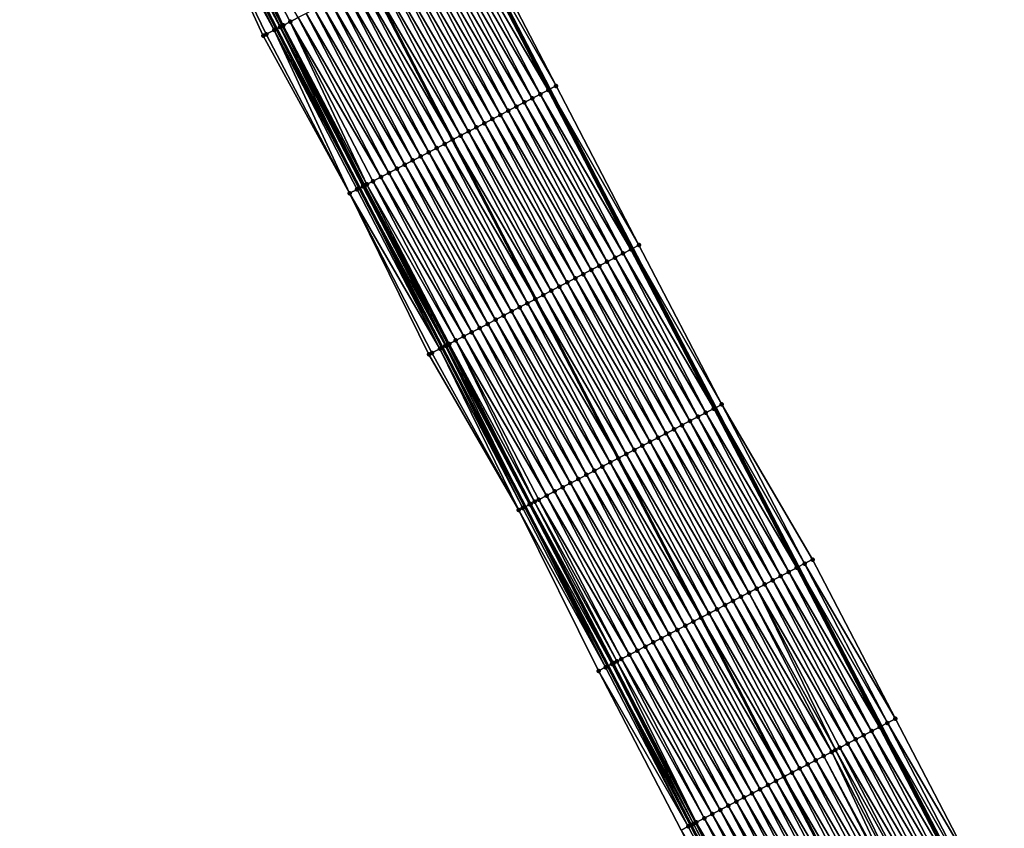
# Model space of a CAD drawing. Header units: feet. Extents: x 2010743 to 2022806, y 818705 to 837694.
# Tile 116 of 256: x 2013422 to 2013532, y 823030 to 823120. Entities that reach past the tile are written whole.
import ezdxf

# ---------------------------------------------------------------- set-up
doc = ezdxf.new("R2010")
doc.units = ezdxf.units.FT
doc.header["$MEASUREMENT"] = 0
for name, color, linetype, lineweight in [('EP_Travel Lane', 172, 'Continuous', 53), ('Road Shots', 141, 'Continuous', 100), ('STRIPING', 60, 'Continuous', 53)]:
    doc.layers.add(name, color=color, linetype=linetype, lineweight=lineweight)
doc.layers.add('I-77-MM17-21_NB-Surface-Border', color=7, linetype='Continuous')
doc.layers.add('I-77-MM17-21_NB-Surface-TIN', color=7, linetype='Continuous')

msp = doc.modelspace()

# ---------------------------------------------------------------- linework, layer by layer
at = {"layer": 'EP_Travel Lane'}
for points in [[(2013444.61, 823182.99, 291.57), (2013453.55, 823165.46, 291.31), (2013462.75, 823147.7, 291.03), (2013471.96, 823129.95, 290.75), (2013481.16, 823112.21, 290.46), (2013490.4, 823094.47, 290.19), (2013499.63, 823076.73, 289.9), (2013508.86, 823059, 289.61), (2013518.1, 823041.26, 289.33), (2013527.33, 823023.52, 289.06), (2013536.57, 823005.78, 288.79), (2013545.8, 822988.04, 288.51), (2013555.03, 822970.3, 288.22), (2013564.27, 822952.57, 287.92), (2013573.5, 822934.83, 287.62), (2013582.72, 822917.09, 287.32), (2013591.94, 822899.34, 287.04), (2013601.16, 822881.6, 286.75), (2013610.39, 822863.86, 286.44), (2013619.61, 822846.11, 286.13), (2013628.83, 822828.37, 285.83), (2013638.05, 822810.62, 285.53)], [(2013423.22, 823171.86, 292.03), (2013432.35, 823154.46, 291.74), (2013441.55, 823136.71, 291.45), (2013450.75, 823118.95, 291.16), (2013459.97, 823101.18, 290.87), (2013469.2, 823083.44, 290.59), (2013478.42, 823065.7, 290.3), (2013487.65, 823047.96, 290.02), (2013496.88, 823030.22, 289.73), (2013506.1, 823012.47, 289.45), (2013515.33, 822994.73, 289.16), (2013524.56, 822976.99, 288.88), (2013533.78, 822959.25, 288.59), (2013543.01, 822941.5, 288.3), (2013552.24, 822923.75, 288.01), (2013561.46, 822906.01, 287.71), (2013570.69, 822888.26, 287.42), (2013579.91, 822870.52, 287.12), (2013589.13, 822852.78, 286.83), (2013598.35, 822835.03, 286.53), (2013607.58, 822817.29, 286.24)]]:
    msp.add_polyline3d(points, dxfattribs=at)
at = {"layer": 'I-77-MM17-21_NB-Surface-Border', "color": 3, "linetype": 'Continuous', "lineweight": -3}
for points in [[(2013444.95, 823183.17, 291.56), (2013454.27, 823165.83, 291.28), (2013464.36, 823148.54, 290.97), (2013472.68, 823130.33, 290.72), (2013481.88, 823112.59, 290.44), (2013491.11, 823094.85, 290.16), (2013500.34, 823077.1, 289.88), (2013510.45, 823059.82, 289.56), (2013519.68, 823042.08, 289.27), (2013528.91, 823024.34, 288.99), (2013540.79, 823007.98, 288.59), (2013550.02, 822990.24, 288.28), (2013560.13, 822972.96, 287.94), (2013569.36, 822955.22, 287.66), (2013578.59, 822937.49, 287.36), (2013587.83, 822919.75, 287.06), (2013597.07, 822902.02, 286.77), (2013606.3, 822884.28, 286.47), (2013615.54, 822866.55, 286.17), (2013623.9, 822848.35, 285.91), (2013632.25, 822830.15, 285.67), (2013641.49, 822812.42, 285.37)], [(2013605.87, 822816.4, 286.18), (2013595.87, 822833.74, 286.43), (2013586.61, 822851.46, 286.74), (2013576.72, 822868.86, 287.01), (2013567.8, 822886.76, 287.35), (2013558.29, 822904.36, 287.55), (2013549.15, 822922.15, 287.81), (2013539.84, 822939.86, 288.12), (2013530.76, 822957.67, 288.44), (2013521.91, 822975.61, 288.75), (2013513.15, 822993.6, 289.04), (2013504.81, 823011.8, 289.41), (2013495.83, 823029.67, 289.71), (2013486.62, 823047.42, 289.99), (2013477.72, 823065.33, 290.28), (2013467.72, 823082.67, 290.54), (2013458.88, 823100.62, 290.82), (2013449.25, 823118.17, 291.1), (2013440.9, 823136.37, 291.43), (2013431.24, 823153.89, 291.7), (2013422.13, 823171.3, 291.99)]]:
    msp.add_polyline3d(points, dxfattribs=at)
at = {"layer": 'I-77-MM17-21_NB-Surface-TIN', "color": 128, "linetype": 'Continuous', "lineweight": -3}
for points in [[(2013441.75, 823136.81, 291.46), (2013441.55, 823136.71, 291.45), (2013450.75, 823118.95, 291.16)], [(2013441.75, 823136.81, 291.46), (2013451.13, 823119.15, 291.16), (2013441.84, 823136.86, 291.46)], [(2013441.75, 823136.81, 291.46), (2013450.75, 823118.95, 291.16), (2013451.13, 823119.15, 291.16)], [(2013441.84, 823136.86, 291.46), (2013451.19, 823119.18, 291.16), (2013442.17, 823137.03, 291.45)], [(2013441.84, 823136.86, 291.46), (2013451.13, 823119.15, 291.16), (2013451.19, 823119.18, 291.16)], [(2013442.17, 823137.03, 291.45), (2013451.49, 823119.33, 291.16), (2013443.06, 823137.49, 291.43)], [(2013442.17, 823137.03, 291.45), (2013451.38, 823119.27, 291.16), (2013451.49, 823119.33, 291.16)], [(2013442.17, 823137.03, 291.45), (2013451.19, 823119.18, 291.16), (2013451.38, 823119.27, 291.16)], [(2013443.06, 823137.49, 291.43), (2013452.27, 823119.73, 291.14), (2013453.15, 823120.2, 291.11)], [(2013443.06, 823137.49, 291.43), (2013451.49, 823119.33, 291.16), (2013452.27, 823119.73, 291.14)], [(2013441.29, 823136.57, 291.45), (2013440.9, 823136.37, 291.43), (2013450.49, 823118.81, 291.16)], [(2013440.9, 823136.37, 291.43), (2013449.6, 823118.35, 291.11), (2013450.49, 823118.81, 291.16)], [(2013440.9, 823136.37, 291.43), (2013449.25, 823118.17, 291.1), (2013449.6, 823118.35, 291.11)], [(2013441.29, 823136.57, 291.45), (2013450.49, 823118.81, 291.16), (2013441.55, 823136.71, 291.45)], [(2013450.49, 823118.81, 291.16), (2013450.75, 823118.95, 291.16), (2013441.55, 823136.71, 291.45)], [(2013481.88, 823112.59, 290.44), (2013472.68, 823130.33, 290.72), (2013471.96, 823129.95, 290.75)], [(2013480.11, 823111.66, 290.49), (2013470.91, 823129.4, 290.78), (2013470.02, 823128.94, 290.8)], [(2013481, 823112.13, 290.47), (2013471.79, 823129.87, 290.75), (2013470.91, 823129.4, 290.78)], [(2013480.11, 823111.66, 290.49), (2013481, 823112.13, 290.47), (2013470.91, 823129.4, 290.78)], [(2013471.79, 823129.87, 290.75), (2013481.16, 823112.21, 290.46), (2013471.96, 823129.95, 290.75)], [(2013481, 823112.13, 290.47), (2013481.16, 823112.21, 290.46), (2013471.79, 823129.87, 290.75)], [(2013481.88, 823112.59, 290.44), (2013471.96, 823129.95, 290.75), (2013481.16, 823112.21, 290.46)], [(2013477.45, 823110.28, 290.54), (2013468.24, 823128.02, 290.83), (2013467.36, 823127.56, 290.85)], [(2013478.34, 823110.74, 290.52), (2013469.13, 823128.48, 290.82), (2013468.24, 823128.02, 290.83)], [(2013477.45, 823110.28, 290.54), (2013478.34, 823110.74, 290.52), (2013468.24, 823128.02, 290.83)], [(2013479.22, 823111.2, 290.5), (2013470.02, 823128.94, 290.8), (2013469.13, 823128.48, 290.82)], [(2013478.34, 823110.74, 290.52), (2013479.22, 823111.2, 290.5), (2013469.13, 823128.48, 290.82)], [(2013479.22, 823111.2, 290.5), (2013480.11, 823111.66, 290.49), (2013470.02, 823128.94, 290.8)], [(2013475.67, 823109.36, 290.59), (2013466.47, 823127.1, 290.87), (2013465.58, 823126.64, 290.89)], [(2013476.56, 823109.82, 290.57), (2013467.36, 823127.56, 290.85), (2013466.47, 823127.1, 290.87)], [(2013475.67, 823109.36, 290.59), (2013476.56, 823109.82, 290.57), (2013466.47, 823127.1, 290.87)], [(2013476.56, 823109.82, 290.57), (2013477.45, 823110.28, 290.54), (2013467.36, 823127.56, 290.85)], [(2013473.9, 823108.43, 290.62), (2013464.69, 823126.18, 290.9), (2013463.81, 823125.72, 290.92)], [(2013474.79, 823108.89, 290.6), (2013465.58, 823126.64, 290.89), (2013464.69, 823126.18, 290.9)], [(2013473.9, 823108.43, 290.62), (2013474.79, 823108.89, 290.6), (2013464.69, 823126.18, 290.9)], [(2013474.79, 823108.89, 290.6), (2013475.67, 823109.36, 290.59), (2013465.58, 823126.64, 290.89)], [(2013471.24, 823107.05, 290.67), (2013462.03, 823124.8, 290.95), (2013461.14, 823124.34, 290.97)], [(2013472.13, 823107.51, 290.65), (2013462.92, 823125.26, 290.94), (2013462.03, 823124.8, 290.95)], [(2013471.24, 823107.05, 290.67), (2013472.13, 823107.51, 290.65), (2013462.03, 823124.8, 290.95)], [(2013473.01, 823107.97, 290.64), (2013463.81, 823125.72, 290.92), (2013462.92, 823125.26, 290.94)], [(2013472.13, 823107.51, 290.65), (2013473.01, 823107.97, 290.64), (2013462.92, 823125.26, 290.94)], [(2013473.01, 823107.97, 290.64), (2013473.9, 823108.43, 290.62), (2013463.81, 823125.72, 290.92)], [(2013469.47, 823106.12, 290.7), (2013460.25, 823123.88, 290.99), (2013459.37, 823123.42, 291)], [(2013460.25, 823123.88, 290.99), (2013470.35, 823106.59, 290.68), (2013461.14, 823124.34, 290.97)], [(2013469.47, 823106.12, 290.7), (2013470.35, 823106.59, 290.68), (2013460.25, 823123.88, 290.99)], [(2013471.24, 823107.05, 290.67), (2013461.14, 823124.34, 290.97), (2013470.35, 823106.59, 290.68)], [(2013466.8, 823104.74, 290.75), (2013457.59, 823122.5, 291.04), (2013456.7, 823122.04, 291.05)], [(2013467.69, 823105.2, 290.73), (2013458.48, 823122.96, 291.02), (2013457.59, 823122.5, 291.04)], [(2013466.8, 823104.74, 290.75), (2013467.69, 823105.2, 290.73), (2013457.59, 823122.5, 291.04)], [(2013468.58, 823105.66, 290.72), (2013459.37, 823123.42, 291), (2013458.48, 823122.96, 291.02)], [(2013467.69, 823105.2, 290.73), (2013468.58, 823105.66, 290.72), (2013458.48, 823122.96, 291.02)], [(2013468.58, 823105.66, 290.72), (2013469.47, 823106.12, 290.7), (2013459.37, 823123.42, 291)], [(2013465.03, 823103.82, 290.78), (2013455.82, 823121.58, 291.07), (2013454.93, 823121.12, 291.08)], [(2013465.92, 823104.28, 290.77), (2013456.7, 823122.04, 291.05), (2013455.82, 823121.58, 291.07)], [(2013465.03, 823103.82, 290.78), (2013465.92, 823104.28, 290.77), (2013455.82, 823121.58, 291.07)], [(2013465.92, 823104.28, 290.77), (2013466.8, 823104.74, 290.75), (2013456.7, 823122.04, 291.05)], [(2013463.26, 823102.89, 290.81), (2013454.04, 823120.66, 291.1), (2013453.15, 823120.2, 291.11)], [(2013464.14, 823103.35, 290.8), (2013454.93, 823121.12, 291.08), (2013454.04, 823120.66, 291.1)], [(2013463.26, 823102.89, 290.81), (2013464.14, 823103.35, 290.8), (2013454.04, 823120.66, 291.1)], [(2013464.14, 823103.35, 290.8), (2013465.03, 823103.82, 290.78), (2013454.93, 823121.12, 291.08)], [(2013460.37, 823101.39, 290.88), (2013451.19, 823119.18, 291.16), (2013451.13, 823119.15, 291.16)], [(2013460.47, 823101.44, 290.88), (2013451.38, 823119.27, 291.16), (2013451.19, 823119.18, 291.16)], [(2013460.37, 823101.39, 290.88), (2013460.47, 823101.44, 290.88), (2013451.19, 823119.18, 291.16)], [(2013460.59, 823101.51, 290.88), (2013451.49, 823119.33, 291.16), (2013451.38, 823119.27, 291.16)], [(2013460.47, 823101.44, 290.88), (2013460.59, 823101.51, 290.88), (2013451.38, 823119.27, 291.16)], [(2013460.8, 823101.62, 290.88), (2013452.27, 823119.73, 291.14), (2013451.49, 823119.33, 291.16)], [(2013460.59, 823101.51, 290.88), (2013460.8, 823101.62, 290.88), (2013451.49, 823119.33, 291.16)], [(2013462.37, 823102.43, 290.83), (2013453.15, 823120.2, 291.11), (2013452.27, 823119.73, 291.14)], [(2013460.8, 823101.62, 290.88), (2013461.48, 823101.97, 290.86), (2013452.27, 823119.73, 291.14)], [(2013461.48, 823101.97, 290.86), (2013462.37, 823102.43, 290.83), (2013452.27, 823119.73, 291.14)], [(2013462.37, 823102.43, 290.83), (2013463.26, 823102.89, 290.81), (2013453.15, 823120.2, 291.11)], [(2013458.88, 823100.62, 290.82), (2013449.6, 823118.35, 291.11), (2013449.25, 823118.17, 291.1)], [(2013458.88, 823100.62, 290.82), (2013450.49, 823118.81, 291.16), (2013449.6, 823118.35, 291.11)], [(2013450.49, 823118.81, 291.16), (2013459.97, 823101.18, 290.87), (2013450.75, 823118.95, 291.16)], [(2013459.71, 823101.05, 290.86), (2013459.97, 823101.18, 290.87), (2013450.49, 823118.81, 291.16)], [(2013458.88, 823100.62, 290.82), (2013459.71, 823101.05, 290.86), (2013450.49, 823118.81, 291.16)], [(2013451.13, 823119.15, 291.16), (2013450.75, 823118.95, 291.16), (2013459.97, 823101.18, 290.87)], [(2013460.37, 823101.39, 290.88), (2013451.13, 823119.15, 291.16), (2013459.97, 823101.18, 290.87)], [(2013489.34, 823093.92, 290.21), (2013480.11, 823111.66, 290.49), (2013479.22, 823111.2, 290.5)], [(2013490.22, 823094.38, 290.19), (2013481, 823112.13, 290.47), (2013480.11, 823111.66, 290.49)], [(2013489.34, 823093.92, 290.21), (2013490.22, 823094.38, 290.19), (2013480.11, 823111.66, 290.49)], [(2013481, 823112.13, 290.47), (2013490.4, 823094.47, 290.19), (2013481.16, 823112.21, 290.46)], [(2013490.22, 823094.38, 290.19), (2013490.4, 823094.47, 290.19), (2013481, 823112.13, 290.47)], [(2013491.11, 823094.85, 290.16), (2013481.88, 823112.59, 290.44), (2013481.16, 823112.21, 290.46)], [(2013491.11, 823094.85, 290.16), (2013481.16, 823112.21, 290.46), (2013490.4, 823094.47, 290.19)], [(2013487.56, 823093, 290.24), (2013478.34, 823110.74, 290.52), (2013477.45, 823110.28, 290.54)], [(2013488.45, 823093.46, 290.22), (2013479.22, 823111.2, 290.5), (2013478.34, 823110.74, 290.52)], [(2013487.56, 823093, 290.24), (2013488.45, 823093.46, 290.22), (2013478.34, 823110.74, 290.52)], [(2013488.45, 823093.46, 290.22), (2013489.34, 823093.92, 290.21), (2013479.22, 823111.2, 290.5)], [(2013484.9, 823091.61, 290.3), (2013475.67, 823109.36, 290.59), (2013474.79, 823108.89, 290.6)], [(2013485.79, 823092.08, 290.28), (2013476.56, 823109.82, 290.57), (2013475.67, 823109.36, 290.59)], [(2013484.9, 823091.61, 290.3), (2013485.79, 823092.08, 290.28), (2013475.67, 823109.36, 290.59)], [(2013486.68, 823092.54, 290.26), (2013477.45, 823110.28, 290.54), (2013476.56, 823109.82, 290.57)], [(2013485.79, 823092.08, 290.28), (2013486.68, 823092.54, 290.26), (2013476.56, 823109.82, 290.57)], [(2013486.68, 823092.54, 290.26), (2013487.56, 823093, 290.24), (2013477.45, 823110.28, 290.54)], [(2013483.13, 823090.69, 290.33), (2013473.9, 823108.43, 290.62), (2013473.01, 823107.97, 290.64)], [(2013484.01, 823091.15, 290.31), (2013474.79, 823108.89, 290.6), (2013473.9, 823108.43, 290.62)], [(2013483.13, 823090.69, 290.33), (2013484.01, 823091.15, 290.31), (2013473.9, 823108.43, 290.62)], [(2013484.01, 823091.15, 290.31), (2013484.9, 823091.61, 290.3), (2013474.79, 823108.89, 290.6)], [(2013481.35, 823089.77, 290.36), (2013472.13, 823107.51, 290.65), (2013471.24, 823107.05, 290.67)], [(2013482.24, 823090.23, 290.35), (2013473.01, 823107.97, 290.64), (2013472.13, 823107.51, 290.65)], [(2013481.35, 823089.77, 290.36), (2013482.24, 823090.23, 290.35), (2013472.13, 823107.51, 290.65)], [(2013482.24, 823090.23, 290.35), (2013483.13, 823090.69, 290.33), (2013473.01, 823107.97, 290.64)], [(2013478.69, 823088.38, 290.42), (2013469.47, 823106.12, 290.7), (2013468.58, 823105.66, 290.72)], [(2013469.47, 823106.12, 290.7), (2013479.58, 823088.84, 290.4), (2013470.35, 823106.59, 290.68)], [(2013478.69, 823088.38, 290.42), (2013479.58, 823088.84, 290.4), (2013469.47, 823106.12, 290.7)], [(2013480.47, 823089.31, 290.38), (2013471.24, 823107.05, 290.67), (2013470.35, 823106.59, 290.68)], [(2013480.47, 823089.31, 290.38), (2013470.35, 823106.59, 290.68), (2013479.58, 823088.84, 290.4)], [(2013480.47, 823089.31, 290.38), (2013481.35, 823089.77, 290.36), (2013471.24, 823107.05, 290.67)], [(2013476.92, 823087.46, 290.45), (2013467.69, 823105.2, 290.73), (2013466.8, 823104.74, 290.75)], [(2013477.81, 823087.92, 290.44), (2013468.58, 823105.66, 290.72), (2013467.69, 823105.2, 290.73)], [(2013476.92, 823087.46, 290.45), (2013477.81, 823087.92, 290.44), (2013467.69, 823105.2, 290.73)], [(2013477.81, 823087.92, 290.44), (2013478.69, 823088.38, 290.42), (2013468.58, 823105.66, 290.72)], [(2013474.26, 823086.07, 290.5), (2013465.03, 823103.82, 290.78), (2013464.14, 823103.35, 290.8)], [(2013475.14, 823086.54, 290.49), (2013465.92, 823104.28, 290.77), (2013465.03, 823103.82, 290.78)], [(2013474.26, 823086.07, 290.5), (2013475.14, 823086.54, 290.49), (2013465.03, 823103.82, 290.78)], [(2013476.03, 823087, 290.47), (2013466.8, 823104.74, 290.75), (2013465.92, 823104.28, 290.77)], [(2013475.14, 823086.54, 290.49), (2013476.03, 823087, 290.47), (2013465.92, 823104.28, 290.77)], [(2013476.03, 823087, 290.47), (2013476.92, 823087.46, 290.45), (2013466.8, 823104.74, 290.75)], [(2013472.48, 823085.15, 290.53), (2013463.26, 823102.89, 290.81), (2013462.37, 823102.43, 290.83)], [(2013473.37, 823085.61, 290.52), (2013464.14, 823103.35, 290.8), (2013463.26, 823102.89, 290.81)], [(2013472.48, 823085.15, 290.53), (2013473.37, 823085.61, 290.52), (2013463.26, 823102.89, 290.81)], [(2013473.37, 823085.61, 290.52), (2013474.26, 823086.07, 290.5), (2013464.14, 823103.35, 290.8)], [(2013470.71, 823084.23, 290.57), (2013461.48, 823101.97, 290.86), (2013460.8, 823101.62, 290.88)], [(2013471.6, 823084.69, 290.55), (2013462.37, 823102.43, 290.83), (2013461.48, 823101.97, 290.86)], [(2013470.71, 823084.23, 290.57), (2013471.6, 823084.69, 290.55), (2013461.48, 823101.97, 290.86)], [(2013471.6, 823084.69, 290.55), (2013472.48, 823085.15, 290.53), (2013462.37, 823102.43, 290.83)], [(2013468.93, 823083.3, 290.58), (2013459.71, 823101.05, 290.86), (2013458.88, 823100.62, 290.82)], [(2013467.72, 823082.67, 290.54), (2013468.05, 823082.84, 290.55), (2013458.88, 823100.62, 290.82)], [(2013468.05, 823082.84, 290.55), (2013468.93, 823083.3, 290.58), (2013458.88, 823100.62, 290.82)], [(2013468.93, 823083.3, 290.58), (2013459.97, 823101.18, 290.87), (2013459.71, 823101.05, 290.86)], [(2013469.56, 823083.63, 290.6), (2013460.37, 823101.39, 290.88), (2013459.97, 823101.18, 290.87)], [(2013469.56, 823083.63, 290.6), (2013459.97, 823101.18, 290.87), (2013469.2, 823083.44, 290.59)], [(2013468.93, 823083.3, 290.58), (2013469.2, 823083.44, 290.59), (2013459.97, 823101.18, 290.87)], [(2013469.62, 823083.66, 290.6), (2013460.47, 823101.44, 290.88), (2013460.37, 823101.39, 290.88)], [(2013469.56, 823083.63, 290.6), (2013469.62, 823083.66, 290.6), (2013460.37, 823101.39, 290.88)], [(2013469.82, 823083.77, 290.59), (2013460.59, 823101.51, 290.88), (2013460.47, 823101.44, 290.88)], [(2013469.62, 823083.66, 290.6), (2013469.82, 823083.77, 290.59), (2013460.47, 823101.44, 290.88)], [(2013469.97, 823083.84, 290.59), (2013460.8, 823101.62, 290.88), (2013460.59, 823101.51, 290.88)], [(2013469.82, 823083.77, 290.59), (2013469.97, 823083.84, 290.59), (2013460.59, 823101.51, 290.88)], [(2013469.97, 823083.84, 290.59), (2013470.71, 823084.23, 290.57), (2013460.8, 823101.62, 290.88)], [(2013499.45, 823076.64, 289.91), (2013490.22, 823094.38, 290.19), (2013489.34, 823093.92, 290.21)], [(2013490.22, 823094.38, 290.19), (2013499.63, 823076.73, 289.9), (2013490.4, 823094.47, 290.19)], [(2013499.45, 823076.64, 289.91), (2013499.63, 823076.73, 289.9), (2013490.22, 823094.38, 290.19)], [(2013500.34, 823077.1, 289.88), (2013491.11, 823094.85, 290.16), (2013490.4, 823094.47, 290.19)], [(2013500.34, 823077.1, 289.88), (2013490.4, 823094.47, 290.19), (2013499.63, 823076.73, 289.9)], [(2013496.79, 823075.26, 289.96), (2013487.56, 823093, 290.24), (2013486.68, 823092.54, 290.26)], [(2013497.68, 823075.72, 289.95), (2013488.45, 823093.46, 290.22), (2013487.56, 823093, 290.24)], [(2013496.79, 823075.26, 289.96), (2013497.68, 823075.72, 289.95), (2013487.56, 823093, 290.24)], [(2013498.56, 823076.18, 289.93), (2013489.34, 823093.92, 290.21), (2013488.45, 823093.46, 290.22)], [(2013497.68, 823075.72, 289.95), (2013498.56, 823076.18, 289.93), (2013488.45, 823093.46, 290.22)], [(2013498.56, 823076.18, 289.93), (2013499.45, 823076.64, 289.91), (2013489.34, 823093.92, 290.21)], [(2013495.02, 823074.33, 290), (2013485.79, 823092.08, 290.28), (2013484.9, 823091.61, 290.3)], [(2013495.9, 823074.79, 289.98), (2013486.68, 823092.54, 290.26), (2013485.79, 823092.08, 290.28)], [(2013495.02, 823074.33, 290), (2013495.9, 823074.79, 289.98), (2013485.79, 823092.08, 290.28)], [(2013495.9, 823074.79, 289.98), (2013496.79, 823075.26, 289.96), (2013486.68, 823092.54, 290.26)], [(2013492.35, 823072.95, 290.05), (2013483.13, 823090.69, 290.33), (2013482.24, 823090.23, 290.35)], [(2013493.24, 823073.41, 290.03), (2013484.01, 823091.15, 290.31), (2013483.13, 823090.69, 290.33)], [(2013492.35, 823072.95, 290.05), (2013493.24, 823073.41, 290.03), (2013483.13, 823090.69, 290.33)], [(2013494.13, 823073.87, 290.02), (2013484.9, 823091.61, 290.3), (2013484.01, 823091.15, 290.31)], [(2013493.24, 823073.41, 290.03), (2013494.13, 823073.87, 290.02), (2013484.01, 823091.15, 290.31)], [(2013494.13, 823073.87, 290.02), (2013495.02, 823074.33, 290), (2013484.9, 823091.61, 290.3)], [(2013490.58, 823072.03, 290.08), (2013481.35, 823089.77, 290.36), (2013480.47, 823089.31, 290.38)], [(2013491.47, 823072.49, 290.07), (2013482.24, 823090.23, 290.35), (2013481.35, 823089.77, 290.36)], [(2013490.58, 823072.03, 290.08), (2013491.47, 823072.49, 290.07), (2013481.35, 823089.77, 290.36)], [(2013491.47, 823072.49, 290.07), (2013492.35, 823072.95, 290.05), (2013482.24, 823090.23, 290.35)], [(2013478.69, 823088.38, 290.42), (2013488.81, 823071.1, 290.12), (2013479.58, 823088.84, 290.4)], [(2013489.69, 823071.56, 290.1), (2013480.47, 823089.31, 290.38), (2013479.58, 823088.84, 290.4)], [(2013489.69, 823071.56, 290.1), (2013479.58, 823088.84, 290.4), (2013488.81, 823071.1, 290.12)], [(2013489.69, 823071.56, 290.1), (2013490.58, 823072.03, 290.08), (2013480.47, 823089.31, 290.38)], [(2013486.15, 823069.72, 290.17), (2013476.92, 823087.46, 290.45), (2013476.03, 823087, 290.47)], [(2013487.03, 823070.18, 290.16), (2013477.81, 823087.92, 290.44), (2013476.92, 823087.46, 290.45)], [(2013486.15, 823069.72, 290.17), (2013487.03, 823070.18, 290.16), (2013476.92, 823087.46, 290.45)], [(2013487.92, 823070.64, 290.14), (2013478.69, 823088.38, 290.42), (2013477.81, 823087.92, 290.44)], [(2013487.03, 823070.18, 290.16), (2013487.92, 823070.64, 290.14), (2013477.81, 823087.92, 290.44)], [(2013487.92, 823070.64, 290.14), (2013488.81, 823071.1, 290.12), (2013478.69, 823088.38, 290.42)], [(2013484.37, 823068.79, 290.2), (2013475.14, 823086.54, 290.49), (2013474.26, 823086.07, 290.5)], [(2013485.26, 823069.26, 290.19), (2013476.03, 823087, 290.47), (2013475.14, 823086.54, 290.49)], [(2013484.37, 823068.79, 290.2), (2013485.26, 823069.26, 290.19), (2013475.14, 823086.54, 290.49)], [(2013485.26, 823069.26, 290.19), (2013486.15, 823069.72, 290.17), (2013476.03, 823087, 290.47)], [(2013482.6, 823067.87, 290.23), (2013473.37, 823085.61, 290.52), (2013472.48, 823085.15, 290.53)], [(2013483.48, 823068.33, 290.22), (2013474.26, 823086.07, 290.5), (2013473.37, 823085.61, 290.52)], [(2013482.6, 823067.87, 290.23), (2013483.48, 823068.33, 290.22), (2013473.37, 823085.61, 290.52)], [(2013483.48, 823068.33, 290.22), (2013484.37, 823068.79, 290.2), (2013474.26, 823086.07, 290.5)], [(2013479.49, 823066.25, 290.3), (2013470.71, 823084.23, 290.57), (2013469.97, 823083.84, 290.59)], [(2013480.82, 823066.95, 290.27), (2013471.6, 823084.69, 290.55), (2013470.71, 823084.23, 290.57)], [(2013479.49, 823066.25, 290.3), (2013479.94, 823066.49, 290.29), (2013470.71, 823084.23, 290.57)], [(2013479.94, 823066.49, 290.29), (2013480.82, 823066.95, 290.27), (2013470.71, 823084.23, 290.57)], [(2013481.71, 823067.41, 290.25), (2013472.48, 823085.15, 290.53), (2013471.6, 823084.69, 290.55)], [(2013480.82, 823066.95, 290.27), (2013481.71, 823067.41, 290.25), (2013471.6, 823084.69, 290.55)], [(2013481.71, 823067.41, 290.25), (2013482.6, 823067.87, 290.23), (2013472.48, 823085.15, 290.53)], [(2013477.72, 823065.33, 290.28), (2013468.93, 823083.3, 290.58), (2013468.05, 823082.84, 290.55)], [(2013478.16, 823065.56, 290.29), (2013469.2, 823083.44, 290.59), (2013468.93, 823083.3, 290.58)], [(2013477.72, 823065.33, 290.28), (2013478.16, 823065.56, 290.29), (2013468.93, 823083.3, 290.58)], [(2013469.56, 823083.63, 290.6), (2013469.2, 823083.44, 290.59), (2013478.42, 823065.7, 290.3)], [(2013478.16, 823065.56, 290.29), (2013478.42, 823065.7, 290.3), (2013469.2, 823083.44, 290.59)], [(2013478.93, 823065.96, 290.31), (2013469.62, 823083.66, 290.6), (2013469.56, 823083.63, 290.6)], [(2013478.93, 823065.96, 290.31), (2013469.56, 823083.63, 290.6), (2013478.42, 823065.7, 290.3)], [(2013478.93, 823065.96, 290.31), (2013469.82, 823083.77, 290.59), (2013469.62, 823083.66, 290.6)], [(2013479.05, 823066.02, 290.31), (2013469.97, 823083.84, 290.59), (2013469.82, 823083.77, 290.59)], [(2013478.93, 823065.96, 290.31), (2013479.01, 823066.01, 290.31), (2013469.82, 823083.77, 290.59)], [(2013479.01, 823066.01, 290.31), (2013479.05, 823066.02, 290.31), (2013469.82, 823083.77, 290.59)], [(2013479.05, 823066.02, 290.31), (2013479.49, 823066.25, 290.3), (2013469.97, 823083.84, 290.59)], [(2013477.72, 823065.33, 290.28), (2013468.05, 823082.84, 290.55), (2013467.72, 823082.67, 290.54)], [(2013508.68, 823058.9, 289.61), (2013499.45, 823076.64, 289.91), (2013498.56, 823076.18, 289.93)], [(2013499.45, 823076.64, 289.91), (2013508.86, 823059, 289.61), (2013499.63, 823076.73, 289.9)], [(2013508.68, 823058.9, 289.61), (2013508.86, 823059, 289.61), (2013499.45, 823076.64, 289.91)], [(2013509.57, 823059.36, 289.59), (2013500.34, 823077.1, 289.88), (2013499.63, 823076.73, 289.9)], [(2013509.57, 823059.36, 289.59), (2013499.63, 823076.73, 289.9), (2013508.86, 823059, 289.61)], [(2013509.57, 823059.36, 289.59), (2013510.45, 823059.82, 289.56), (2013500.34, 823077.1, 289.88)], [(2013506.9, 823057.98, 289.66), (2013497.68, 823075.72, 289.95), (2013496.79, 823075.26, 289.96)], [(2013507.79, 823058.44, 289.64), (2013498.56, 823076.18, 289.93), (2013497.68, 823075.72, 289.95)], [(2013506.9, 823057.98, 289.66), (2013507.79, 823058.44, 289.64), (2013497.68, 823075.72, 289.95)], [(2013507.79, 823058.44, 289.64), (2013508.68, 823058.9, 289.61), (2013498.56, 823076.18, 289.93)], [(2013504.24, 823056.59, 289.71), (2013495.02, 823074.33, 290), (2013494.13, 823073.87, 290.02)], [(2013505.13, 823057.05, 289.7), (2013495.9, 823074.79, 289.98), (2013495.02, 823074.33, 290)], [(2013504.24, 823056.59, 289.71), (2013505.13, 823057.05, 289.7), (2013495.02, 823074.33, 290)], [(2013506.02, 823057.51, 289.68), (2013496.79, 823075.26, 289.96), (2013495.9, 823074.79, 289.98)], [(2013505.13, 823057.05, 289.7), (2013506.02, 823057.51, 289.68), (2013495.9, 823074.79, 289.98)], [(2013506.02, 823057.51, 289.68), (2013506.9, 823057.98, 289.66), (2013496.79, 823075.26, 289.96)], [(2013502.47, 823055.67, 289.75), (2013493.24, 823073.41, 290.03), (2013492.35, 823072.95, 290.05)], [(2013503.36, 823056.13, 289.73), (2013494.13, 823073.87, 290.02), (2013493.24, 823073.41, 290.03)], [(2013502.47, 823055.67, 289.75), (2013503.36, 823056.13, 289.73), (2013493.24, 823073.41, 290.03)], [(2013503.36, 823056.13, 289.73), (2013504.24, 823056.59, 289.71), (2013494.13, 823073.87, 290.02)], [(2013499.81, 823054.28, 289.8), (2013490.58, 823072.03, 290.08), (2013489.69, 823071.56, 290.1)], [(2013500.69, 823054.74, 289.78), (2013491.47, 823072.49, 290.07), (2013490.58, 823072.03, 290.08)], [(2013499.81, 823054.28, 289.8), (2013500.69, 823054.74, 289.78), (2013490.58, 823072.03, 290.08)], [(2013501.58, 823055.21, 289.77), (2013492.35, 823072.95, 290.05), (2013491.47, 823072.49, 290.07)], [(2013500.69, 823054.74, 289.78), (2013501.58, 823055.21, 289.77), (2013491.47, 823072.49, 290.07)], [(2013501.58, 823055.21, 289.77), (2013502.47, 823055.67, 289.75), (2013492.35, 823072.95, 290.05)], [(2013487.92, 823070.64, 290.14), (2013498.03, 823053.36, 289.83), (2013488.81, 823071.1, 290.12)], [(2013498.92, 823053.82, 289.81), (2013489.69, 823071.56, 290.1), (2013488.81, 823071.1, 290.12)], [(2013498.92, 823053.82, 289.81), (2013488.81, 823071.1, 290.12), (2013498.03, 823053.36, 289.83)], [(2013498.92, 823053.82, 289.81), (2013499.81, 823054.28, 289.8), (2013489.69, 823071.56, 290.1)], [(2013496.26, 823052.44, 289.87), (2013487.03, 823070.18, 290.16), (2013486.15, 823069.72, 290.17)], [(2013497.15, 823052.9, 289.85), (2013487.92, 823070.64, 290.14), (2013487.03, 823070.18, 290.16)], [(2013496.26, 823052.44, 289.87), (2013497.15, 823052.9, 289.85), (2013487.03, 823070.18, 290.16)], [(2013497.15, 823052.9, 289.85), (2013498.03, 823053.36, 289.83), (2013487.92, 823070.64, 290.14)], [(2013493.6, 823051.05, 289.91), (2013484.37, 823068.79, 290.2), (2013483.48, 823068.33, 290.22)], [(2013494.48, 823051.51, 289.9), (2013485.26, 823069.26, 290.19), (2013484.37, 823068.79, 290.2)], [(2013493.6, 823051.05, 289.91), (2013494.48, 823051.51, 289.9), (2013484.37, 823068.79, 290.2)], [(2013495.37, 823051.97, 289.88), (2013486.15, 823069.72, 290.17), (2013485.26, 823069.26, 290.19)], [(2013494.48, 823051.51, 289.9), (2013495.37, 823051.97, 289.88), (2013485.26, 823069.26, 290.19)], [(2013495.37, 823051.97, 289.88), (2013496.26, 823052.44, 289.87), (2013486.15, 823069.72, 290.17)], [(2013491.82, 823050.13, 289.95), (2013482.6, 823067.87, 290.23), (2013481.71, 823067.41, 290.25)], [(2013492.71, 823050.59, 289.93), (2013483.48, 823068.33, 290.22), (2013482.6, 823067.87, 290.23)], [(2013491.82, 823050.13, 289.95), (2013492.71, 823050.59, 289.93), (2013482.6, 823067.87, 290.23)], [(2013492.71, 823050.59, 289.93), (2013493.6, 823051.05, 289.91), (2013483.48, 823068.33, 290.22)], [(2013490.05, 823049.21, 289.98), (2013480.82, 823066.95, 290.27), (2013479.94, 823066.49, 290.29)], [(2013490.94, 823049.67, 289.96), (2013481.71, 823067.41, 290.25), (2013480.82, 823066.95, 290.27)], [(2013490.05, 823049.21, 289.98), (2013490.94, 823049.67, 289.96), (2013480.82, 823066.95, 290.27)], [(2013490.94, 823049.67, 289.96), (2013491.82, 823050.13, 289.95), (2013481.71, 823067.41, 290.25)], [(2013487.39, 823047.82, 290.02), (2013478.16, 823065.56, 290.29), (2013477.72, 823065.33, 290.28)], [(2013487.39, 823047.82, 290.02), (2013478.42, 823065.7, 290.3), (2013478.16, 823065.56, 290.29)], [(2013488.09, 823048.19, 290.03), (2013478.93, 823065.96, 290.31), (2013478.42, 823065.7, 290.3)], [(2013488.09, 823048.19, 290.03), (2013478.42, 823065.7, 290.3), (2013487.65, 823047.96, 290.02)], [(2013487.39, 823047.82, 290.02), (2013487.65, 823047.96, 290.02), (2013478.42, 823065.7, 290.3)], [(2013488.2, 823048.24, 290.03), (2013479.01, 823066.01, 290.31), (2013478.93, 823065.96, 290.31)], [(2013488.09, 823048.19, 290.03), (2013488.2, 823048.24, 290.03), (2013478.93, 823065.96, 290.31)], [(2013488.28, 823048.28, 290.03), (2013479.05, 823066.02, 290.31), (2013479.01, 823066.01, 290.31)], [(2013488.2, 823048.24, 290.03), (2013488.28, 823048.28, 290.03), (2013479.01, 823066.01, 290.31)], [(2013488.65, 823048.48, 290.02), (2013479.49, 823066.25, 290.3), (2013479.05, 823066.02, 290.31)], [(2013488.28, 823048.28, 290.03), (2013488.65, 823048.48, 290.02), (2013479.05, 823066.02, 290.31)], [(2013489.16, 823048.74, 290.01), (2013479.94, 823066.49, 290.29), (2013479.49, 823066.25, 290.3)], [(2013488.65, 823048.48, 290.02), (2013489.16, 823048.74, 290.01), (2013479.49, 823066.25, 290.3)], [(2013489.16, 823048.74, 290.01), (2013490.05, 823049.21, 289.98), (2013479.94, 823066.49, 290.29)], [(2013486.62, 823047.42, 289.99), (2013487.39, 823047.82, 290.02), (2013477.72, 823065.33, 290.28)], [(2013517.91, 823041.16, 289.34), (2013508.68, 823058.9, 289.61), (2013507.79, 823058.44, 289.64)], [(2013508.68, 823058.9, 289.61), (2013518.1, 823041.26, 289.33), (2013508.86, 823059, 289.61)], [(2013517.91, 823041.16, 289.34), (2013518.1, 823041.26, 289.33), (2013508.68, 823058.9, 289.61)], [(2013518.79, 823041.62, 289.31), (2013509.57, 823059.36, 289.59), (2013508.86, 823059, 289.61)], [(2013518.79, 823041.62, 289.31), (2013508.86, 823059, 289.61), (2013518.1, 823041.26, 289.33)], [(2013519.68, 823042.08, 289.27), (2013510.45, 823059.82, 289.56), (2013509.57, 823059.36, 289.59)], [(2013518.79, 823041.62, 289.31), (2013519.68, 823042.08, 289.27), (2013509.57, 823059.36, 289.59)], [(2013516.13, 823040.23, 289.38), (2013506.9, 823057.98, 289.66), (2013506.02, 823057.51, 289.68)], [(2013517.02, 823040.7, 289.36), (2013507.79, 823058.44, 289.64), (2013506.9, 823057.98, 289.66)], [(2013516.13, 823040.23, 289.38), (2013517.02, 823040.7, 289.36), (2013506.9, 823057.98, 289.66)], [(2013517.02, 823040.7, 289.36), (2013517.91, 823041.16, 289.34), (2013507.79, 823058.44, 289.64)], [(2013514.36, 823039.31, 289.42), (2013505.13, 823057.05, 289.7), (2013504.24, 823056.59, 289.71)], [(2013515.24, 823039.77, 289.4), (2013506.02, 823057.51, 289.68), (2013505.13, 823057.05, 289.7)], [(2013514.36, 823039.31, 289.42), (2013515.24, 823039.77, 289.4), (2013505.13, 823057.05, 289.7)], [(2013515.24, 823039.77, 289.4), (2013516.13, 823040.23, 289.38), (2013506.02, 823057.51, 289.68)], [(2013511.7, 823037.93, 289.47), (2013502.47, 823055.67, 289.75), (2013501.58, 823055.21, 289.77)], [(2013512.58, 823038.39, 289.46), (2013503.36, 823056.13, 289.73), (2013502.47, 823055.67, 289.75)], [(2013511.7, 823037.93, 289.47), (2013512.58, 823038.39, 289.46), (2013502.47, 823055.67, 289.75)], [(2013513, 823038.6, 289.45), (2013504.24, 823056.59, 289.71), (2013503.36, 823056.13, 289.73)], [(2013512.58, 823038.39, 289.46), (2013513, 823038.6, 289.45), (2013503.36, 823056.13, 289.73)], [(2013513, 823038.6, 289.45), (2013513.47, 823038.85, 289.44), (2013504.24, 823056.59, 289.71)], [(2013513.47, 823038.85, 289.44), (2013514.36, 823039.31, 289.42), (2013504.24, 823056.59, 289.71)], [(2013509.92, 823037, 289.5), (2013500.69, 823054.74, 289.78), (2013499.81, 823054.28, 289.8)], [(2013510.81, 823037.46, 289.49), (2013501.58, 823055.21, 289.77), (2013500.69, 823054.74, 289.78)], [(2013509.92, 823037, 289.5), (2013510.81, 823037.46, 289.49), (2013500.69, 823054.74, 289.78)], [(2013510.81, 823037.46, 289.49), (2013511.7, 823037.93, 289.47), (2013501.58, 823055.21, 289.77)], [(2013508.15, 823036.08, 289.54), (2013498.92, 823053.82, 289.81), (2013498.03, 823053.36, 289.83)], [(2013509.03, 823036.54, 289.52), (2013499.81, 823054.28, 289.8), (2013498.92, 823053.82, 289.81)], [(2013508.15, 823036.08, 289.54), (2013509.03, 823036.54, 289.52), (2013498.92, 823053.82, 289.81)], [(2013509.03, 823036.54, 289.52), (2013509.92, 823037, 289.5), (2013499.81, 823054.28, 289.8)], [(2013505.49, 823034.69, 289.59), (2013496.26, 823052.44, 289.87), (2013495.37, 823051.97, 289.88)], [(2013506.37, 823035.16, 289.58), (2013497.15, 823052.9, 289.85), (2013496.26, 823052.44, 289.87)], [(2013505.49, 823034.69, 289.59), (2013506.37, 823035.16, 289.58), (2013496.26, 823052.44, 289.87)], [(2013497.15, 823052.9, 289.85), (2013507.26, 823035.62, 289.56), (2013498.03, 823053.36, 289.83)], [(2013506.37, 823035.16, 289.58), (2013507.26, 823035.62, 289.56), (2013497.15, 823052.9, 289.85)], [(2013508.15, 823036.08, 289.54), (2013498.03, 823053.36, 289.83), (2013507.26, 823035.62, 289.56)], [(2013503.71, 823033.77, 289.62), (2013494.48, 823051.51, 289.9), (2013493.6, 823051.05, 289.91)], [(2013504.6, 823034.23, 289.61), (2013495.37, 823051.97, 289.88), (2013494.48, 823051.51, 289.9)], [(2013503.71, 823033.77, 289.62), (2013504.6, 823034.23, 289.61), (2013494.48, 823051.51, 289.9)], [(2013504.6, 823034.23, 289.61), (2013505.49, 823034.69, 289.59), (2013495.37, 823051.97, 289.88)], [(2013501.05, 823032.39, 289.67), (2013491.82, 823050.13, 289.95), (2013490.94, 823049.67, 289.96)], [(2013501.94, 823032.85, 289.65), (2013492.71, 823050.59, 289.93), (2013491.82, 823050.13, 289.95)], [(2013501.05, 823032.39, 289.67), (2013501.94, 823032.85, 289.65), (2013491.82, 823050.13, 289.95)], [(2013502.82, 823033.31, 289.64), (2013493.6, 823051.05, 289.91), (2013492.71, 823050.59, 289.93)], [(2013501.94, 823032.85, 289.65), (2013502.82, 823033.31, 289.64), (2013492.71, 823050.59, 289.93)], [(2013502.82, 823033.31, 289.64), (2013503.71, 823033.77, 289.62), (2013493.6, 823051.05, 289.91)], [(2013499.28, 823031.46, 289.7), (2013490.05, 823049.21, 289.98), (2013489.16, 823048.74, 290.01)], [(2013500.16, 823031.92, 289.68), (2013490.94, 823049.67, 289.96), (2013490.05, 823049.21, 289.98)], [(2013499.28, 823031.46, 289.7), (2013500.16, 823031.92, 289.68), (2013490.05, 823049.21, 289.98)], [(2013500.16, 823031.92, 289.68), (2013501.05, 823032.39, 289.67), (2013490.94, 823049.67, 289.96)], [(2013496.61, 823030.08, 289.73), (2013487.65, 823047.96, 290.02), (2013487.39, 823047.82, 290.02)], [(2013497.18, 823030.37, 289.74), (2013488.09, 823048.19, 290.03), (2013487.65, 823047.96, 290.02)], [(2013497.18, 823030.37, 289.74), (2013487.65, 823047.96, 290.02), (2013496.88, 823030.22, 289.73)], [(2013496.61, 823030.08, 289.73), (2013496.88, 823030.22, 289.73), (2013487.65, 823047.96, 290.02)], [(2013497.41, 823030.49, 289.74), (2013488.2, 823048.24, 290.03), (2013488.09, 823048.19, 290.03)], [(2013497.18, 823030.37, 289.74), (2013497.41, 823030.49, 289.74), (2013488.09, 823048.19, 290.03)], [(2013497.5, 823030.54, 289.74), (2013488.28, 823048.28, 290.03), (2013488.2, 823048.24, 290.03)], [(2013497.41, 823030.49, 289.74), (2013497.5, 823030.54, 289.74), (2013488.2, 823048.24, 290.03)], [(2013497.5, 823030.54, 289.74), (2013488.65, 823048.48, 290.02), (2013488.28, 823048.28, 290.03)], [(2013498.39, 823031, 289.72), (2013489.16, 823048.74, 290.01), (2013488.65, 823048.48, 290.02)], [(2013497.5, 823030.54, 289.74), (2013498.39, 823031, 289.72), (2013488.65, 823048.48, 290.02)], [(2013498.39, 823031, 289.72), (2013499.28, 823031.46, 289.7), (2013489.16, 823048.74, 290.01)], [(2013496.61, 823030.08, 289.73), (2013487.39, 823047.82, 290.02), (2013486.62, 823047.42, 289.99)], [(2013495.83, 823029.67, 289.71), (2013496.61, 823030.08, 289.73), (2013486.62, 823047.42, 289.99)], [(2013528.02, 823023.88, 289.03), (2013518.79, 823041.62, 289.31), (2013518.1, 823041.26, 289.33)], [(2013528.91, 823024.34, 288.99), (2013519.68, 823042.08, 289.27), (2013518.79, 823041.62, 289.31)], [(2013528.02, 823023.88, 289.03), (2013528.91, 823024.34, 288.99), (2013518.79, 823041.62, 289.31)], [(2013525.36, 823022.49, 289.11), (2013516.13, 823040.23, 289.38), (2013515.24, 823039.77, 289.4)], [(2013526.25, 823022.95, 289.09), (2013517.02, 823040.7, 289.36), (2013516.13, 823040.23, 289.38)], [(2013525.36, 823022.49, 289.11), (2013526.25, 823022.95, 289.09), (2013516.13, 823040.23, 289.38)], [(2013527.13, 823023.41, 289.06), (2013517.91, 823041.16, 289.34), (2013517.02, 823040.7, 289.36)], [(2013526.25, 823022.95, 289.09), (2013527.13, 823023.41, 289.06), (2013517.02, 823040.7, 289.36)], [(2013517.91, 823041.16, 289.34), (2013527.33, 823023.52, 289.06), (2013518.1, 823041.26, 289.33)], [(2013527.13, 823023.41, 289.06), (2013527.33, 823023.52, 289.06), (2013517.91, 823041.16, 289.34)], [(2013528.02, 823023.88, 289.03), (2013518.1, 823041.26, 289.33), (2013527.33, 823023.52, 289.06)], [(2013523.58, 823021.57, 289.14), (2013514.36, 823039.31, 289.42), (2013513.47, 823038.85, 289.44)], [(2013524.47, 823022.03, 289.12), (2013515.24, 823039.77, 289.4), (2013514.36, 823039.31, 289.42)], [(2013523.58, 823021.57, 289.14), (2013524.47, 823022.03, 289.12), (2013514.36, 823039.31, 289.42)], [(2013524.47, 823022.03, 289.12), (2013525.36, 823022.49, 289.11), (2013515.24, 823039.77, 289.4)], [(2013521.09, 823020.27, 289.19), (2013512.58, 823038.39, 289.46), (2013511.7, 823037.93, 289.47)], [(2013521.81, 823020.64, 289.17), (2013513, 823038.6, 289.45), (2013512.58, 823038.39, 289.46)], [(2013521.09, 823020.27, 289.19), (2013521.81, 823020.64, 289.17), (2013512.58, 823038.39, 289.46)], [(2013522.7, 823021.11, 289.16), (2013513.47, 823038.85, 289.44), (2013513, 823038.6, 289.45)], [(2013521.81, 823020.64, 289.17), (2013522.7, 823021.11, 289.16), (2013513, 823038.6, 289.45)], [(2013522.7, 823021.11, 289.16), (2013523.58, 823021.57, 289.14), (2013513.47, 823038.85, 289.44)], [(2013519.15, 823019.26, 289.22), (2013509.92, 823037, 289.5), (2013509.03, 823036.54, 289.52)], [(2013520.04, 823019.72, 289.2), (2013510.81, 823037.46, 289.49), (2013509.92, 823037, 289.5)], [(2013519.15, 823019.26, 289.22), (2013520.04, 823019.72, 289.2), (2013509.92, 823037, 289.5)], [(2013520.92, 823020.18, 289.19), (2013511.7, 823037.93, 289.47), (2013510.81, 823037.46, 289.49)], [(2013520.04, 823019.72, 289.2), (2013520.92, 823020.18, 289.19), (2013510.81, 823037.46, 289.49)], [(2013520.92, 823020.18, 289.19), (2013521.09, 823020.27, 289.19), (2013511.7, 823037.93, 289.47)], [(2013517.37, 823018.34, 289.25), (2013508.15, 823036.08, 289.54), (2013507.26, 823035.62, 289.56)], [(2013518.26, 823018.8, 289.24), (2013509.03, 823036.54, 289.52), (2013508.15, 823036.08, 289.54)], [(2013517.37, 823018.34, 289.25), (2013518.26, 823018.8, 289.24), (2013508.15, 823036.08, 289.54)], [(2013518.26, 823018.8, 289.24), (2013519.15, 823019.26, 289.22), (2013509.03, 823036.54, 289.52)], [(2013515.6, 823017.41, 289.29), (2013506.37, 823035.16, 289.58), (2013505.49, 823034.69, 289.59)], [(2013506.37, 823035.16, 289.58), (2013516.49, 823017.88, 289.27), (2013507.26, 823035.62, 289.56)], [(2013515.6, 823017.41, 289.29), (2013516.49, 823017.88, 289.27), (2013506.37, 823035.16, 289.58)], [(2013517.37, 823018.34, 289.25), (2013507.26, 823035.62, 289.56), (2013516.49, 823017.88, 289.27)], [(2013512.94, 823016.03, 289.33), (2013503.71, 823033.77, 289.62), (2013502.82, 823033.31, 289.64)], [(2013513.83, 823016.49, 289.32), (2013504.6, 823034.23, 289.61), (2013503.71, 823033.77, 289.62)], [(2013512.94, 823016.03, 289.33), (2013513.83, 823016.49, 289.32), (2013503.71, 823033.77, 289.62)], [(2013514.71, 823016.95, 289.3), (2013505.49, 823034.69, 289.59), (2013504.6, 823034.23, 289.61)], [(2013513.83, 823016.49, 289.32), (2013514.71, 823016.95, 289.3), (2013504.6, 823034.23, 289.61)], [(2013514.71, 823016.95, 289.3), (2013515.6, 823017.41, 289.29), (2013505.49, 823034.69, 289.59)], [(2013511.16, 823015.11, 289.37), (2013501.94, 823032.85, 289.65), (2013501.05, 823032.39, 289.67)], [(2013512.05, 823015.57, 289.35), (2013502.82, 823033.31, 289.64), (2013501.94, 823032.85, 289.65)], [(2013511.16, 823015.11, 289.37), (2013512.05, 823015.57, 289.35), (2013501.94, 823032.85, 289.65)], [(2013512.05, 823015.57, 289.35), (2013512.94, 823016.03, 289.33), (2013502.82, 823033.31, 289.64)], [(2013508.5, 823013.72, 289.41), (2013499.28, 823031.46, 289.7), (2013498.39, 823031, 289.72)], [(2013509.39, 823014.18, 289.39), (2013500.16, 823031.92, 289.68), (2013499.28, 823031.46, 289.7)], [(2013508.5, 823013.72, 289.41), (2013509.39, 823014.18, 289.39), (2013499.28, 823031.46, 289.7)], [(2013510.28, 823014.64, 289.38), (2013501.05, 823032.39, 289.67), (2013500.16, 823031.92, 289.68)], [(2013509.39, 823014.18, 289.39), (2013510.28, 823014.64, 289.38), (2013500.16, 823031.92, 289.68)], [(2013510.28, 823014.64, 289.38), (2013511.16, 823015.11, 289.37), (2013501.05, 823032.39, 289.67)], [(2013506.37, 823012.61, 289.45), (2013497.18, 823030.37, 289.74), (2013496.88, 823030.22, 289.73)], [(2013506.5, 823012.68, 289.45), (2013497.41, 823030.49, 289.74), (2013497.18, 823030.37, 289.74)], [(2013506.37, 823012.61, 289.45), (2013506.5, 823012.68, 289.45), (2013497.18, 823030.37, 289.74)], [(2013506.73, 823012.8, 289.45), (2013497.5, 823030.54, 289.74), (2013497.41, 823030.49, 289.74)], [(2013506.5, 823012.68, 289.45), (2013506.73, 823012.8, 289.45), (2013497.41, 823030.49, 289.74)], [(2013507.62, 823013.26, 289.43), (2013498.39, 823031, 289.72), (2013497.5, 823030.54, 289.74)], [(2013506.73, 823012.8, 289.45), (2013507.62, 823013.26, 289.43), (2013497.5, 823030.54, 289.74)], [(2013507.62, 823013.26, 289.43), (2013508.5, 823013.72, 289.41), (2013498.39, 823031, 289.72)], [(2013505.84, 823012.34, 289.45), (2013496.61, 823030.08, 289.73), (2013495.83, 823029.67, 289.71)], [(2013505.84, 823012.34, 289.45), (2013496.88, 823030.22, 289.73), (2013496.61, 823030.08, 289.73)], [(2013506.37, 823012.61, 289.45), (2013496.88, 823030.22, 289.73), (2013506.1, 823012.47, 289.45)], [(2013505.84, 823012.34, 289.45), (2013506.1, 823012.47, 289.45), (2013496.88, 823030.22, 289.73)]]:
    msp.add_3dface(points, dxfattribs=at)
at = {"layer": 'Road Shots', "lineweight": 100}
for p in [(2013451.19, 823119.18, 291.16), (2013451.38, 823119.27, 291.16), (2013451.49, 823119.33, 291.16), (2013452.27, 823119.73, 291.14), (2013449.25, 823118.17, 291.1), (2013449.6, 823118.35, 291.11), (2013450.49, 823118.81, 291.16), (2013451.13, 823119.15, 291.16), (2013480.11, 823111.66, 290.49), (2013481, 823112.13, 290.47), (2013481.88, 823112.59, 290.44), (2013478.34, 823110.74, 290.52), (2013479.22, 823111.2, 290.5), (2013475.67, 823109.36, 290.59), (2013476.56, 823109.82, 290.57), (2013477.45, 823110.28, 290.54), (2013473.9, 823108.43, 290.62), (2013474.79, 823108.89, 290.6), (2013472.13, 823107.51, 290.65), (2013473.01, 823107.97, 290.64), (2013469.47, 823106.12, 290.7), (2013470.35, 823106.59, 290.68), (2013471.24, 823107.05, 290.67), (2013467.69, 823105.2, 290.73), (2013468.58, 823105.66, 290.72), (2013465.03, 823103.82, 290.78), (2013465.92, 823104.28, 290.77), (2013466.8, 823104.74, 290.75), (2013463.26, 823102.89, 290.81), (2013464.14, 823103.35, 290.8), (2013461.48, 823101.97, 290.86), (2013462.37, 823102.43, 290.83), (2013458.88, 823100.62, 290.82), (2013459.71, 823101.05, 290.86), (2013460.37, 823101.39, 290.88), (2013460.47, 823101.44, 290.88), (2013460.59, 823101.51, 290.88), (2013460.8, 823101.62, 290.88), (2013490.22, 823094.38, 290.19), (2013491.11, 823094.85, 290.16), (2013487.56, 823093, 290.24), (2013488.45, 823093.46, 290.22), (2013489.34, 823093.92, 290.21), (2013485.79, 823092.08, 290.28), (2013486.68, 823092.54, 290.26), (2013483.13, 823090.69, 290.33), (2013484.01, 823091.15, 290.31), (2013484.9, 823091.61, 290.3), (2013481.35, 823089.77, 290.36), (2013482.24, 823090.23, 290.35), (2013479.58, 823088.84, 290.4), (2013480.47, 823089.31, 290.38), (2013476.92, 823087.46, 290.45), (2013477.81, 823087.92, 290.44), (2013478.69, 823088.38, 290.42), (2013475.14, 823086.54, 290.49), (2013476.03, 823087, 290.47), (2013473.37, 823085.61, 290.52), (2013474.26, 823086.07, 290.5), (2013470.71, 823084.23, 290.57), (2013471.6, 823084.69, 290.55), (2013472.48, 823085.15, 290.53), (2013468.93, 823083.3, 290.58), (2013469.56, 823083.63, 290.6), (2013469.62, 823083.66, 290.6), (2013469.82, 823083.77, 290.59), (2013469.97, 823083.84, 290.59), (2013467.72, 823082.67, 290.54), (2013468.05, 823082.84, 290.55), (2013499.45, 823076.64, 289.91), (2013500.34, 823077.1, 289.88), (2013497.68, 823075.72, 289.95), (2013498.56, 823076.18, 289.93), (2013495.02, 823074.33, 290), (2013495.9, 823074.79, 289.98), (2013496.79, 823075.26, 289.96), (2013493.24, 823073.41, 290.03), (2013494.13, 823073.87, 290.02), (2013490.58, 823072.03, 290.08), (2013491.47, 823072.49, 290.07), (2013492.35, 823072.95, 290.05), (2013488.81, 823071.1, 290.12), (2013489.69, 823071.56, 290.1), (2013487.03, 823070.18, 290.16), (2013487.92, 823070.64, 290.14), (2013484.37, 823068.79, 290.2), (2013485.26, 823069.26, 290.19), (2013486.15, 823069.72, 290.17), (2013482.6, 823067.87, 290.23), (2013483.48, 823068.33, 290.22), (2013480.82, 823066.95, 290.27), (2013481.71, 823067.41, 290.25), (2013478.16, 823065.56, 290.29), (2013478.93, 823065.96, 290.31), (2013479.01, 823066.01, 290.31), (2013479.05, 823066.02, 290.31), (2013479.49, 823066.25, 290.3), (2013479.94, 823066.49, 290.29), (2013477.72, 823065.33, 290.28), (2013508.68, 823058.9, 289.61), (2013509.57, 823059.36, 289.59), (2013510.45, 823059.82, 289.56), (2013506.9, 823057.98, 289.66), (2013507.79, 823058.44, 289.64), (2013505.13, 823057.05, 289.7), (2013506.02, 823057.51, 289.68), (2013502.47, 823055.67, 289.75), (2013503.36, 823056.13, 289.73), (2013504.24, 823056.59, 289.71), (2013500.69, 823054.74, 289.78), (2013501.58, 823055.21, 289.77), (2013498.92, 823053.82, 289.81), (2013499.81, 823054.28, 289.8), (2013496.26, 823052.44, 289.87), (2013497.15, 823052.9, 289.85), (2013498.03, 823053.36, 289.83), (2013494.48, 823051.51, 289.9), (2013495.37, 823051.97, 289.88), (2013491.82, 823050.13, 289.95), (2013492.71, 823050.59, 289.93), (2013493.6, 823051.05, 289.91), (2013490.05, 823049.21, 289.98), (2013490.94, 823049.67, 289.96), (2013488.09, 823048.19, 290.03), (2013488.2, 823048.24, 290.03), (2013488.28, 823048.28, 290.03), (2013488.65, 823048.48, 290.02), (2013489.16, 823048.74, 290.01), (2013486.62, 823047.42, 289.99), (2013487.39, 823047.82, 290.02), (2013518.79, 823041.62, 289.31), (2013519.68, 823042.08, 289.27), (2013516.13, 823040.23, 289.38), (2013517.02, 823040.7, 289.36), (2013517.91, 823041.16, 289.34), (2013514.36, 823039.31, 289.42), (2013515.24, 823039.77, 289.4), (2013512.58, 823038.39, 289.46), (2013513, 823038.6, 289.45), (2013513.47, 823038.85, 289.44), (2013509.92, 823037, 289.5), (2013510.81, 823037.46, 289.49), (2013511.7, 823037.93, 289.47), (2013508.15, 823036.08, 289.54), (2013509.03, 823036.54, 289.52), (2013506.37, 823035.16, 289.58), (2013507.26, 823035.62, 289.56), (2013503.71, 823033.77, 289.62), (2013504.6, 823034.23, 289.61), (2013505.49, 823034.69, 289.59), (2013501.94, 823032.85, 289.65), (2013502.82, 823033.31, 289.64), (2013499.28, 823031.46, 289.7), (2013500.16, 823031.92, 289.68), (2013501.05, 823032.39, 289.67), (2013497.18, 823030.37, 289.74), (2013497.41, 823030.49, 289.74), (2013497.5, 823030.54, 289.74), (2013498.39, 823031, 289.72), (2013496.61, 823030.08, 289.73)]:
    msp.add_point(p, dxfattribs=at)
at = {"layer": 'STRIPING'}
msp.add_polyline3d([(2013433.42, 823177.17, 291.83), (2013442.73, 823159.85, 291.54), (2013451.94, 823142.09, 291.26), (2013461.14, 823124.34, 290.97), (2013470.35, 823106.59, 290.68), (2013479.58, 823088.84, 290.4), (2013488.81, 823071.1, 290.12), (2013498.03, 823053.36, 289.83), (2013507.26, 823035.62, 289.56), (2013516.49, 823017.88, 289.27), (2013525.71, 823000.13, 289), (2013534.94, 822982.39, 288.71), (2013544.17, 822964.65, 288.42), (2013553.39, 822946.91, 288.12), (2013562.63, 822929.17, 287.83), (2013571.86, 822911.43, 287.53), (2013581.1, 822893.69, 287.25), (2013590.34, 822875.96, 286.94), (2013599.58, 822858.22, 286.64), (2013608.82, 822840.49, 286.34), (2013618.06, 822822.75, 286.04)], dxfattribs=at)

doc.saveas('drawing.dxf')
